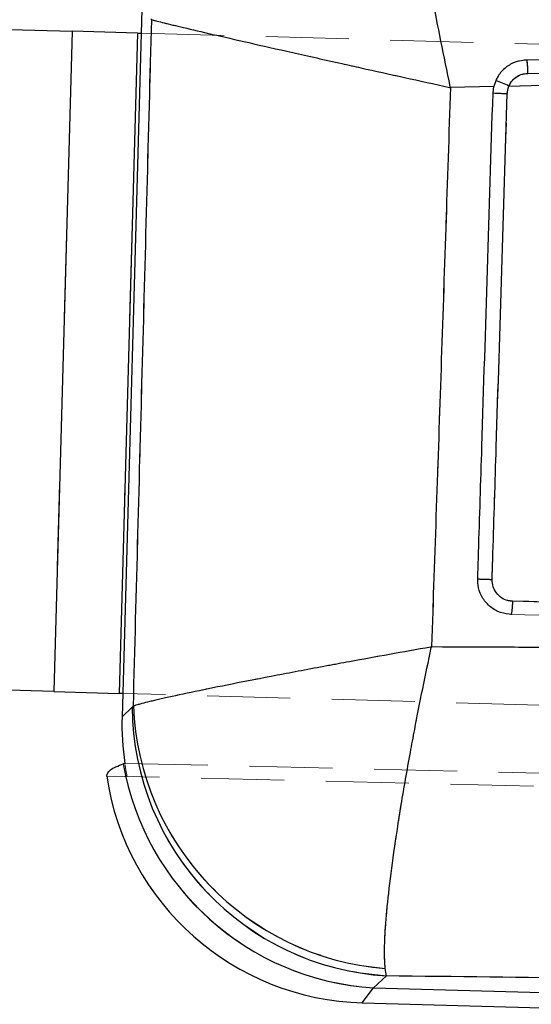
# Model space of a CAD drawing. Header units: millimetres. Extents: x 0 to 420, y 0 to 297.
# Tile 14 of 28: x 164.72 to 172.54, y 228.07 to 243.12. Entities that reach past the tile are written whole.
import ezdxf

# ---------------------------------------------------------------- set-up
doc = ezdxf.new("R2010")
doc.units = ezdxf.units.MM
doc.linetypes.add('HIDDEN', pattern=[1.905, 1.27, -0.635])
doc.layers.add('FORMATO', color=179, linetype='Continuous')
doc.styles.add('SLDTEXTSTYLE0', font='TXT', dxfattribs={"width": 0.75})
doc.dimstyles.new('SLDDIMSTYLE1', dxfattribs={"dimtxt": 3.5, "dimasz": 3.302, "dimexe": 0, "dimexo": 0.0625, "dimgap": 0.875, "dimtad": 1, "dimdec": 1, "dimrnd": 1e-09, "dimzin": 12, "dimdsep": 46, "dimtxsty": 'SLDTEXTSTYLE0', "dimsah": 1, "dimcen": 0.09, "dimadec": 0, "dimazin": 3, "dimtfac": 1, "dimtofl": 0, "dimtmove": 0, "dimatfit": 3, "dimfxl": 0, "dimfrac": 2, "dimtolj": 1, "dimtzin": 12, "dimarcsym": 0})
doc.dimstyles.new('SLDDIMSTYLE2', dxfattribs={"dimtxt": 3.5, "dimasz": 3.302, "dimexe": 0, "dimexo": 0.0625, "dimgap": 0.875, "dimtad": 1, "dimdec": 1, "dimrnd": 1e-09, "dimzin": 12, "dimdsep": 46, "dimtxsty": 'SLDTEXTSTYLE0', "dimsah": 1, "dimcen": 0.09, "dimadec": 0, "dimazin": 3, "dimtfac": 1, "dimtdec": 1, "dimtofl": 0, "dimtmove": 0, "dimatfit": 3, "dimfxl": 0, "dimfrac": 2, "dimtolj": 1, "dimtzin": 12, "dimarcsym": 0})

# ---------------------------------------------------------------- blocks, each defined once
blk = doc.blocks.new('_D_2')
at = {"layer": 'FORMATO'}
for p, q in [((226.79, 236.722), (226.756, 272.936)), ((60.113, 246.912), (60.088, 272.777)), ((60.089, 271.777), (226.757, 271.936))]:
    blk.add_line(p, q, dxfattribs=at)
for points in [[(226.757, 271.936), (223.454, 272.441), (223.455, 271.425)], [(60.089, 271.777), (63.392, 271.273), (63.391, 272.289)]]:
    blk.add_solid(points, dxfattribs=at)
at = {"layer": 'FORMATO', "insert": (135.907, 276.361), "char_height": 3.5, "attachment_point": 1, "rotation": 0.0544, "style": 'SLDTEXTSTYLE0'}
blk.add_mtext('166.7', dxfattribs=at)
blk = doc.blocks.new('_D_3')
at = {"layer": 'FORMATO'}
for p, q in [((205.36, 248.571), (238.138, 248.571)), ((237.138, 248.571), (237.138, 214.218)), ((128.555, 214.218), (238.138, 214.218))]:
    blk.add_line(p, q, dxfattribs=at)
for points in [[(237.138, 248.571), (236.63, 245.269), (237.646, 245.269)], [(237.138, 214.218), (237.646, 217.52), (236.63, 217.52)]]:
    blk.add_solid(points, dxfattribs=at)
at = {"layer": 'FORMATO', "insert": (232.626, 227.164), "char_height": 3.5, "attachment_point": 1, "rotation": 90, "style": 'SLDTEXTSTYLE0'}
blk.add_mtext('34.4', dxfattribs=at)

msp = doc.modelspace()

# ---------------------------------------------------------------- linework, layer by layer
at = {"color": 7, "linetype": 'Continuous', "lineweight": 25}
for p, q in [((166.5844, 243.2735), (166.2834, 232.4618)), ((166.7364, 243.12), (166.7243, 243.1346)), ((162.3892, 243.031), (165.5214, 242.9438)), ((165.5214, 242.9438), (165.2403, 232.8477)), ((166.521, 242.916), (165.5214, 242.9438)), ((166.521, 242.916), (166.2399, 232.8199)), ((166.521, 242.916), (166.5744, 242.9145)), ((172.1978, 242.1058), (185.1946, 242.4277)), ((172.487, 242.2993), (185.1946, 242.4277)), ((171.9671, 242.0998), (171.3028, 242.0827)), ((171.9539, 241.9994), (171.9671, 242.0998)), ((171.9957, 242.1874), (171.9671, 242.0998)), ((172.2271, 234.0282), (172.1986, 234.0297)), ((165.2403, 232.8477), (162.1081, 232.9349)), ((165.2403, 232.8477), (166.2399, 232.8199)), ((166.2933, 232.8184), (166.2399, 232.8199)), ((166.2834, 232.4618), (166.4379, 232.6079)), ((166.4379, 232.6079), (166.4564, 232.6305)), ((170.3234, 228.4999), (170.3064, 228.6139)), ((170.3234, 228.4999), (170.1284, 228.3155)), ((170.1284, 228.3155), (195.0617, 227.6211)), ((169.9524, 228.089), (195.0553, 227.3899))]:
    msp.add_line(p, q, dxfattribs=at)
at = {"color": 7, "linetype": 'HIDDEN', "lineweight": 18}
for p, q in [((165.2403, 232.8477), (165.5214, 242.9438)), ((166.2399, 232.8199), (166.521, 242.916)), ((166.5744, 242.9145), (201.5075, 241.9417)), ((172.1978, 242.1058), (185.1946, 242.4277)), ((172.487, 242.2993), (185.1946, 242.4277)), ((171.9671, 242.0998), (171.3028, 242.0827)), ((198.178, 233.4054), (172.2271, 234.0282)), ((201.2263, 231.8456), (166.2933, 232.8184)), ((166.2834, 232.4618), (166.4379, 232.6079)), ((166.4379, 232.6079), (166.4564, 232.6305)), ((166.3256, 231.7498), (220.2746, 230.466)), ((220.1834, 230.2841), (166.0487, 231.5558)), ((170.3234, 228.4999), (170.3064, 228.6139)), ((170.3234, 228.4999), (170.1284, 228.3155)), ((170.1284, 228.3155), (169.9524, 228.089)), ((170.1284, 228.3155), (195.0617, 227.6211))]:
    msp.add_line(p, q, dxfattribs=at)
at = {"color": 8, "linetype": 'Continuous', "lineweight": 25}
msp.add_line((169.9524, 228.089), (170.1284, 228.3155), dxfattribs=at)
at = {"color": 7, "linetype": 'Continuous', "lineweight": 25, "flags": 128}
msp.add_lwpolyline([(185.177, 242.635), (184.804, 242.6311), (183.1853, 242.6145), (176.7107, 242.5476), (172.4701, 242.5034)], dxfattribs=at)
at = {"color": 7, "linetype": 'Continuous', "lineweight": 25}
for centre, radius, start, end in [((171.0203, 239.4825), 2.8754, 65.82801, 70.17146), ((172.4735, 252.623), 10.6363, 267.19995, 268.37732), ((170.5821, 232.6361), 4.1443, 180.38856, 266.42128), ((170.6389, 232.7861), 4.1854, 182.13016, 265.44303), ((170.3911, 232.4579), 4.1507, 189.92914, 266.37075), ((170.0654, 232.1474), 4.06, 188.38726, 268.58588)]:
    msp.add_arc(centre, radius, start, end, dxfattribs=at)
at = {"color": 7, "linetype": 'HIDDEN', "lineweight": 18}
for centre, radius, start, end in [((171.0203, 239.4825), 2.8754, 65.82801, 70.17146), ((172.4735, 252.623), 10.6363, 267.19995, 268.37732), ((170.5821, 232.6361), 4.1443, 180.38856, 266.42128), ((170.6389, 232.7861), 4.1854, 182.13016, 265.44303), ((170.3914, 232.4584), 4.1513, 192.65544, 266.36765)]:
    msp.add_arc(centre, radius, start, end, dxfattribs=at)
at = {"color": 7, "linetype": 'Continuous', "lineweight": 25}
for centre, major_axis, ratio, start_param, end_param in [((170.4046, 232.4682), (3.0009, 2.9114), 0.9710246, 2.358201, 2.5319393), ((169.0064, 231.1457), (7.9844, 2.2129), 0.163833, 1.8674623, 1.8705203)]:
    msp.add_ellipse(centre, major_axis=major_axis, ratio=ratio, start_param=start_param, end_param=end_param, dxfattribs=at)
at = {"color": 7, "linetype": 'HIDDEN', "lineweight": 18}
msp.add_ellipse((170.4046, 232.4682), major_axis=(3.0009, 2.9114), ratio=0.9710246, start_param=2.5361656, end_param=2.5818215, dxfattribs=at)
at = {"color": 7, "linetype": 'Continuous', "lineweight": 25}
for points, knots in [([(171.3028, 242.0827), (171.3018, 242.0875), (171.2036, 242.5552), (171.089, 243.1312), (170.9387, 243.9438), (170.8307, 244.5635), (170.7201, 245.2697), (170.6386, 245.8772), (170.5887, 246.3582), (170.5665, 246.725), (170.5739, 246.8717), (170.5776, 246.945)], [0, 0, 0, 0, 0.002184, 0.2127376, 0.2603333, 0.3906353, 0.5209277, 0.6464051, 0.7718726, 0.8859389, 1, 1, 1, 1]), ([(166.4564, 232.6305), (166.5029, 234.3817), (166.5957, 237.8781), (166.6896, 241.3747), (166.7364, 243.12)], [0, 0, 0, 0, 0.5008309, 1, 1, 1, 1]), ([(166.7364, 243.12), (166.7918, 243.1055), (166.9025, 243.0764), (167.217, 243.0006), (167.6486, 242.8997), (168.2107, 242.7708), (168.8787, 242.6197), (169.4751, 242.4863), (170.2651, 242.3108), (170.8326, 242.1857), (171.298, 242.0837), (171.3028, 242.0827)], [0, 0, 0, 0, 0.1140598, 0.2281248, 0.3535922, 0.4790696, 0.6093572, 0.7396543, 0.7872614, 0.997816, 1, 1, 1, 1]), ([(172.4701, 242.5034), (172.4131, 242.4974), (172.2976, 242.485), (172.1432, 242.3958), (172.0444, 242.2879), (172.0073, 242.2113), (171.9957, 242.1874)], [0, 0, 0, 0, 0.2842034, 0.5759975, 0.8678223, 1, 1, 1, 1]), ([(172.4873, 242.2994), (172.4867, 242.3261), (172.4856, 242.3797), (172.481, 242.4476), (172.4755, 242.4914), (172.4716, 242.4998), (172.47, 242.5034)], [0, 0, 0, 0, 0.2645276, 0.5290552, 0.7935827, 1, 1, 1, 1]), ([(172.1978, 242.1058), (172.2042, 242.1192), (172.226, 242.1649), (172.2846, 242.2309), (172.3792, 242.2875), (172.4511, 242.2954), (172.487, 242.2994)], [0, 0, 0, 0, 0.12127672, 0.41348954, 0.70709035, 1, 1, 1, 1]), ([(171.3028, 242.0827), (171.2552, 240.6515), (171.1604, 237.802), (171.0623, 234.9525), (171.0135, 233.5342)], [0, 0, 0, 0, 0.502233, 1, 1, 1, 1]), ([(172.1723, 241.9909), (172.1763, 242.0254), (172.1808, 242.0648), (172.1958, 242.1012), (172.1978, 242.1058)], [0, 0, 0, 0, 0.8727252, 1, 1, 1, 1]), ([(171.7199, 234.5655), (171.7241, 234.7007), (171.7454, 235.377), (171.8234, 237.855), (171.8972, 240.1977), (171.9539, 241.9994)], [0, 0, 0, 0, 0.0545862, 0.2729311, 1, 1, 1, 1]), ([(171.9401, 234.557), (171.9443, 234.6923), (171.9654, 235.3686), (172.0428, 237.8466), (172.116, 240.1893), (172.1723, 241.9909)], [0, 0, 0, 0, 0.05458655, 0.27293274, 1, 1, 1, 1]), ([(172.1986, 234.0297), (172.1405, 234.0402), (172.0245, 234.0613), (171.8759, 234.164), (171.7691, 234.3061), (171.7224, 234.4486), (171.7205, 234.5363), (171.7199, 234.5654)], [0, 0, 0, 0, 0.2226249, 0.4452344, 0.6676394, 0.8896764, 1, 1, 1, 1]), ([(171.9401, 234.557), (171.9261, 234.5574), (171.8979, 234.5583), (171.8566, 234.5596), (171.8181, 234.5609), (171.784, 234.5621), (171.7558, 234.5632), (171.7349, 234.5642), (171.7236, 234.565), (171.7209, 234.5653), (171.7199, 234.5654)], [0, 0, 0, 0, 0.1325138, 0.2650275, 0.3975412, 0.5300549, 0.6625685, 0.7950821, 0.9275957, 1, 1, 1, 1]), ([(172.251, 234.2288), (172.2275, 234.2309), (172.1682, 234.2364), (172.0795, 234.277), (172.0004, 234.3514), (171.9478, 234.4488), (171.9427, 234.521), (171.9401, 234.557)], [0, 0, 0, 0, 0.1418471, 0.3564571, 0.5704803, 0.7858721, 1, 1, 1, 1]), ([(172.251, 234.2288), (172.2503, 234.2081), (172.2491, 234.1709), (172.2453, 234.1163), (172.2404, 234.0696), (172.234, 234.0348), (172.2298, 234.0304), (172.2276, 234.0282)], [0, 0, 0, 0, 0.19631395, 0.35215076, 0.56810055, 0.78405027, 1, 1, 1, 1]), ([(198.2005, 233.6008), (192.1963, 233.7458), (183.5457, 233.9546), (174.8969, 234.1646), (172.251, 234.2288)], [0, 0, 0, 0, 0.6940826, 1, 1, 1, 1]), ([(166.4564, 232.6305), (166.5126, 232.6469), (166.6249, 232.6796), (166.9441, 232.7545), (167.3842, 232.8495), (167.9583, 232.9664), (168.6386, 233.0991), (169.2593, 233.2162), (170.037, 233.3598), (170.5827, 233.4581), (171.0087, 233.5333), (171.0135, 233.5342)], [0, 0, 0, 0, 0.1148887, 0.2297834, 0.3576063, 0.4854409, 0.6172374, 0.7490444, 0.8052541, 0.9978001, 1, 1, 1, 1]), ([(170.3064, 228.6139), (170.3008, 228.6946), (170.2896, 228.8561), (170.3074, 229.2453), (170.3544, 229.7502), (170.4351, 230.3819), (170.5468, 231.108), (170.6596, 231.7552), (170.8093, 232.5541), (170.9211, 233.1049), (171.0125, 233.5294), (171.0135, 233.5342)], [0, 0, 0, 0, 0.1148945, 0.229795, 0.3576175, 0.4854517, 0.6172737, 0.7491064, 0.8052575, 0.9977997, 1, 1, 1, 1]), ([(171.0135, 233.5342), (172.7856, 233.5269), (180.7046, 233.4942), (188.6258, 233.4282), (194.7744, 233.377)], [0, 0, 0, 0, 0.22378, 1, 1, 1, 1]), ([(166.0487, 231.5558), (166.0559, 231.5877), (166.0703, 231.6519), (166.2249, 231.712), (166.3026, 231.7422)], [0, 0, 0, 0, 0.4973985, 1, 1, 1, 1]), ([(195.0779, 228.2027), (188.9343, 228.2781), (180.6817, 228.3793), (172.4317, 228.4753), (170.3234, 228.4999)], [0, 0, 0, 0, 0.7444505, 1, 1, 1, 1])]:
    msp.add_open_spline(points, degree=3, knots=knots, dxfattribs=at)
at = {"color": 7, "linetype": 'HIDDEN', "lineweight": 18}
for points, knots in [([(171.3028, 242.0827), (171.3018, 242.0875), (171.2036, 242.5552), (171.089, 243.1312), (170.9387, 243.9438), (170.8307, 244.5635), (170.7201, 245.2697), (170.6386, 245.8772), (170.5887, 246.3582), (170.5665, 246.725), (170.5739, 246.8717), (170.5776, 246.945)], [0, 0, 0, 0, 0.002184, 0.2127376, 0.2603333, 0.3906353, 0.5209277, 0.6464051, 0.7718726, 0.8859389, 1, 1, 1, 1]), ([(166.4564, 232.6305), (166.5029, 234.3817), (166.5957, 237.8781), (166.6896, 241.3747), (166.7364, 243.12)], [0, 0, 0, 0, 0.5008309, 1, 1, 1, 1]), ([(166.7364, 243.12), (166.7918, 243.1055), (166.9025, 243.0764), (167.217, 243.0006), (167.6486, 242.8997), (168.2107, 242.7708), (168.8787, 242.6197), (169.4751, 242.4863), (170.2651, 242.3108), (170.8326, 242.1857), (171.298, 242.0837), (171.3028, 242.0827)], [0, 0, 0, 0, 0.11405978, 0.22812479, 0.35359222, 0.47906964, 0.60935724, 0.73965432, 0.78726141, 0.99781605, 1, 1, 1, 1]), ([(172.4701, 242.5034), (172.4131, 242.4974), (172.2976, 242.485), (172.1432, 242.3958), (172.0444, 242.2879), (172.0073, 242.2113), (171.9957, 242.1874)], [0, 0, 0, 0, 0.2842034, 0.5759975, 0.8678223, 1, 1, 1, 1]), ([(172.487, 242.2993), (172.4865, 242.3261), (172.4855, 242.3797), (172.4811, 242.4476), (172.4757, 242.4914), (172.4719, 242.4998), (172.4702, 242.5034)], [0, 0, 0, 0, 0.2645272, 0.5290544, 0.7935815, 1, 1, 1, 1]), ([(172.1978, 242.1058), (172.2042, 242.1192), (172.226, 242.1649), (172.2846, 242.2309), (172.3792, 242.2875), (172.4511, 242.2954), (172.487, 242.2994)], [0, 0, 0, 0, 0.1212767, 0.4134895, 0.7070903, 1, 1, 1, 1]), ([(171.3028, 242.0827), (171.2552, 240.6515), (171.1604, 237.802), (171.0623, 234.9525), (171.0135, 233.5342)], [0, 0, 0, 0, 0.502233, 1, 1, 1, 1]), ([(172.1723, 241.9909), (172.1763, 242.0254), (172.1808, 242.0648), (172.1958, 242.1012), (172.1978, 242.1058)], [0, 0, 0, 0, 0.8727252, 1, 1, 1, 1]), ([(171.9401, 234.557), (171.9443, 234.6923), (171.9654, 235.3686), (172.0428, 237.8466), (172.116, 240.1893), (172.1723, 241.9909)], [0, 0, 0, 0, 0.0545865, 0.2729327, 1, 1, 1, 1]), ([(171.9401, 234.557), (171.9261, 234.5575), (171.8979, 234.5584), (171.8566, 234.5597), (171.8181, 234.5611), (171.784, 234.5624), (171.7559, 234.5635), (171.7349, 234.5645), (171.7236, 234.5651), (171.7209, 234.5654), (171.7199, 234.5655)], [0, 0, 0, 0, 0.1325175, 0.2650349, 0.3975524, 0.5300699, 0.6625874, 0.7951048, 0.9276223, 1, 1, 1, 1]), ([(172.251, 234.2288), (172.2275, 234.2309), (172.1682, 234.2364), (172.0795, 234.277), (172.0004, 234.3514), (171.9478, 234.4488), (171.9427, 234.521), (171.9401, 234.557)], [0, 0, 0, 0, 0.1418471, 0.3564571, 0.5704803, 0.7858721, 1, 1, 1, 1]), ([(172.251, 234.2288), (172.2503, 234.2081), (172.2491, 234.1709), (172.2453, 234.1163), (172.2404, 234.0696), (172.234, 234.0348), (172.2298, 234.0304), (172.2276, 234.0282)], [0, 0, 0, 0, 0.196314, 0.3521508, 0.5681005, 0.7840503, 1, 1, 1, 1]), ([(198.2005, 233.6008), (192.1963, 233.7458), (183.5457, 233.9546), (174.8969, 234.1646), (172.251, 234.2288)], [0, 0, 0, 0, 0.6940826, 1, 1, 1, 1]), ([(166.4564, 232.6305), (166.5126, 232.6469), (166.6249, 232.6796), (166.9441, 232.7545), (167.3842, 232.8495), (167.9583, 232.9664), (168.6386, 233.0991), (169.2593, 233.2162), (170.037, 233.3598), (170.5827, 233.4581), (171.0087, 233.5333), (171.0135, 233.5342)], [0, 0, 0, 0, 0.1148887, 0.2297834, 0.3576063, 0.4854409, 0.6172374, 0.7490444, 0.8052541, 0.9978001, 1, 1, 1, 1]), ([(170.3064, 228.6139), (170.3008, 228.6946), (170.2896, 228.8561), (170.3074, 229.2453), (170.3544, 229.7502), (170.4351, 230.3819), (170.5468, 231.108), (170.6596, 231.7552), (170.8093, 232.5541), (170.9211, 233.1049), (171.0125, 233.5294), (171.0135, 233.5342)], [0, 0, 0, 0, 0.11489447, 0.22979499, 0.35761746, 0.48545173, 0.61727374, 0.74910638, 0.8052575, 0.9977997, 1, 1, 1, 1]), ([(171.0135, 233.5342), (172.7856, 233.5269), (180.7046, 233.4942), (188.6258, 233.4282), (194.7744, 233.377)], [0, 0, 0, 0, 0.22378, 1, 1, 1, 1]), ([(195.0779, 228.2027), (188.9343, 228.2781), (180.6817, 228.3793), (172.4317, 228.4753), (170.3234, 228.4999)], [0, 0, 0, 0, 0.7444505, 1, 1, 1, 1])]:
    msp.add_open_spline(points, degree=3, knots=knots, dxfattribs=at)

# ---------------------------------------------------------------- dimensions: what is measured, and where the dimension line sits
at = {"layer": 'FORMATO'}
for base, p1, p2, angle, dimstyle, picture, middle in [((226.7568, 271.9357), (60.1138, 245.9121), (226.7912, 235.7222), 0.05441, 'SLDDIMSTYLE1', '_D_2', (141.7299, 271.855)), ((237.1382, 214.2175), (204.3605, 248.5706), (127.5555, 214.2175), 90, 'SLDDIMSTYLE2', '_D_3', (237.1382, 231.6899))]:
    dim = msp.add_linear_dim(base=base, p1=p1, p2=p2, angle=angle, dimstyle=dimstyle, dxfattribs=at)
    dim.commit()
    dim.dimension.update_dxf_attribs({"geometry": picture, "text_midpoint": middle, "dimtype": 160})

doc.saveas('drawing.dxf')
